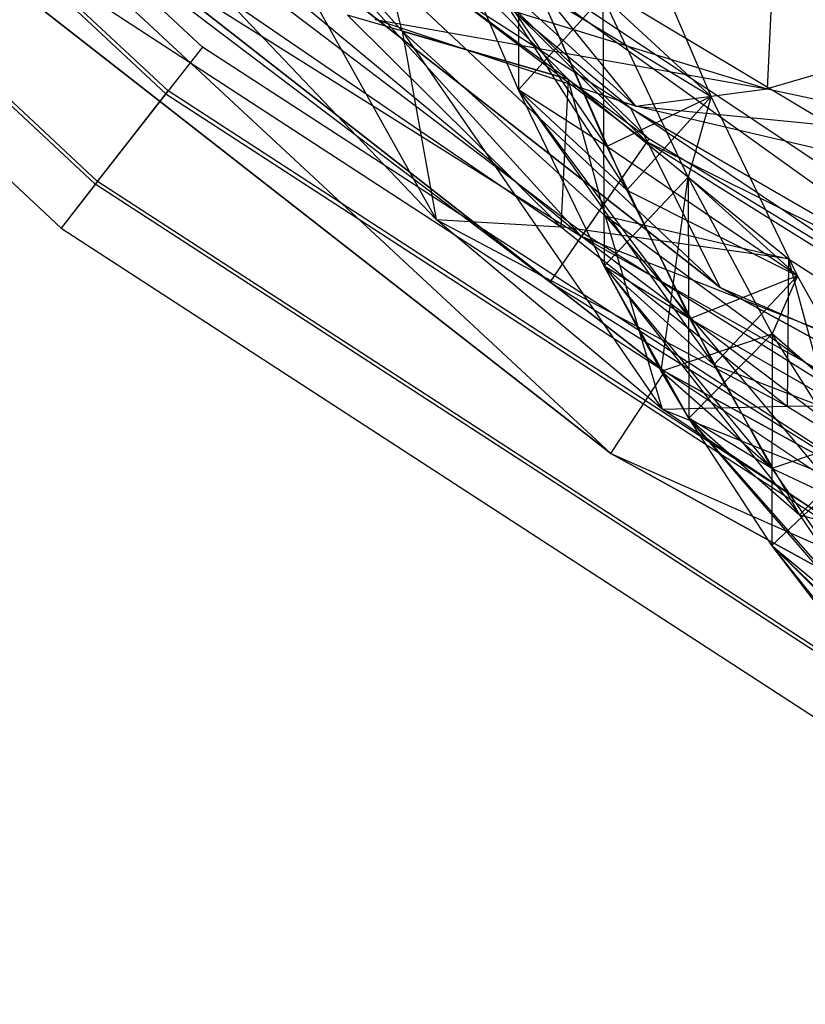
# Model space of a CAD drawing. Extents: x 5.4 to 34.8, y -14.7 to 14.7.
# Tile 5 of 251: x 11 to 12.6, y -13.2 to -11.2. Entities that reach past the tile are written whole.
import ezdxf

# ---------------------------------------------------------------- set-up
doc = ezdxf.new("R2010")
doc.units = 0
doc.header["$LTSCALE"] = 2.54
doc.layers.get('0').update_dxf_attribs({"color": 13, "linetype": 'CONTINUOUS'})

# ---------------------------------------------------------------- blocks, each defined once
blk = doc.blocks.new('BOHO_S_PM_7777_STL')
at = {"color": 0}
for p, q in [((11.3385, -11.2422, 7.6618), (9.5198, -9.5462, 7.6618)), ((11.3385, -11.2422, 7.6618), (9.5198, -9.5462, 7.6618)), ((9.4303, -9.6268, 7.8618), (11.2644, -11.3371, 7.8618)), ((9.4303, -9.6268, 7.8618), (11.2644, -11.3371, 7.8618)), ((11.269, -11.3313, 7.4575), (9.4358, -9.6218, 7.4575)), ((11.269, -11.3313, 7.4575), (9.4358, -9.6218, 7.4575)), ((11.1207, -11.521, 7.8575), (9.2569, -9.7829, 7.8575)), ((11.1207, -11.521, 7.8575), (9.2569, -9.7829, 7.8575)), ((11.1253, -11.5152, 7.4533), (9.2623, -9.778, 7.4533)), ((11.1253, -11.5152, 7.4533), (9.2623, -9.778, 7.4533)), ((9.1729, -9.8586, 7.6533), (11.0512, -11.6101, 7.6533)), ((9.1729, -9.8586, 7.6533), (11.0512, -11.6101, 7.6533)), ((12.3915, -11.7307, 4.4547), (10.447, -9.9088, 4.4547)), ((10.447, -9.9088, 4.4547), (12.2099, -11.3661, 4.4547)), ((12.3915, -11.7307, 4.4547), (10.447, -9.9088, 4.4547)), ((10.447, -9.9088, 4.6547), (12.2099, -11.3661, 4.4547)), ((10.447, -9.9088, 4.4547), (12.2099, -11.3661, 4.4547)), ((10.447, -9.9088, 4.6547), (12.2099, -11.3661, 4.4547)), ((10.447, -9.9088, 4.6547), (12.2099, -11.3661, 4.6547)), ((10.447, -9.9088, 4.6547), (12.2099, -11.3661, 4.6547)), ((12.1096, -11.627, 12.3575), (10.1622, -10.0095, 12.3575)), ((12.1096, -11.627, 12.3575), (10.1622, -10.0095, 12.3575)), ((10.6099, -10.3387, 4.4547), (12.3915, -11.7307, 4.4547)), ((12.3915, -11.7307, 4.4547), (10.6099, -10.3387, 4.6547)), ((12.3915, -11.7307, 4.4547), (10.6099, -10.3387, 4.6547)), ((12.3915, -11.7307, 4.6547), (10.6099, -10.3387, 4.6547)), ((10.6099, -10.3387, 4.4547), (12.3915, -11.7307, 4.4547)), ((10.6099, -10.3387, 4.6547), (12.2099, -11.3661, 4.6547)), ((10.6099, -10.3387, 4.6547), (12.2099, -11.3661, 4.6547)), ((12.3915, -11.7307, 4.6547), (10.6099, -10.3387, 4.6547)), ((12.2788, -11.9017, 10.1567), (10.4712, -10.4894, 10.1567)), ((10.4712, -10.4894, 10.1567), (12.2788, -11.9017, 9.9567)), ((12.2788, -11.9017, 9.9567), (10.4712, -10.4894, 9.9567)), ((10.4712, -10.4894, 10.1567), (12.2788, -11.9017, 9.9567)), ((12.2788, -11.9017, 10.1567), (10.4712, -10.4894, 10.1567)), ((12.1687, -12.0687, 9.9567), (10.4712, -10.4894, 9.9567)), ((12.2788, -11.9017, 9.9567), (10.4712, -10.4894, 9.9567)), ((12.1687, -12.0687, 9.9567), (10.4712, -10.4894, 9.9567)), ((10.3358, -10.6366, 10.1567), (12.2788, -11.9017, 10.1567)), ((10.3358, -10.6366, 10.1567), (12.2788, -11.9017, 10.1567)), ((10.3358, -10.6366, 10.1567), (12.1687, -12.0687, 10.1567)), ((12.1687, -12.0687, 9.9567), (10.3358, -10.6366, 9.9567)), ((12.1687, -12.0687, 9.9567), (10.3358, -10.6366, 9.9567)), ((12.1687, -12.0687, 9.9567), (10.3358, -10.6366, 10.1567)), ((12.1687, -12.0687, 9.9567), (10.3358, -10.6366, 10.1567)), ((10.3358, -10.6366, 10.1567), (12.1687, -12.0687, 10.1567)), ((11.2487, -10.6824, 12.3618), (12.242, -11.4348, 12.3618)), ((12.1096, -11.627, 12.3575), (11.2487, -10.6824, 12.3618)), ((11.2487, -10.6824, 12.3618), (12.242, -11.4348, 12.3618)), ((12.1096, -11.627, 12.3575), (11.2487, -10.6824, 12.3618)), ((11.9804, -10.7268, 13.3555), (11.9813, -11.3293, 12.5818)), ((11.9804, -10.7268, 13.3555), (11.9813, -11.3293, 12.5818)), ((11.7449, -11.2095, 11.4341), (11.3582, -10.7768, 12.0944)), ((11.3582, -10.7768, 12.0944), (11.8141, -11.5926, 11.2955)), ((11.3582, -10.7768, 12.0944), (11.8141, -11.5926, 11.2955)), ((11.7449, -11.2095, 11.4341), (11.3582, -10.7768, 12.0944)), ((13.3579, -11.9903, 12.1618), (11.6468, -10.8485, 12.1618)), ((11.6468, -10.8485, 12.1618), (12.242, -11.4348, 12.3618)), ((11.6468, -10.8485, 12.1618), (12.242, -11.4348, 12.3618)), ((11.6468, -10.8485, 12.1618), (12.2462, -11.4288, 11.9575)), ((11.6468, -10.8485, 12.1618), (12.2462, -11.4288, 11.9575)), ((11.6468, -10.8485, 12.1618), (13.5985, -12.2511, 11.9575)), ((13.3579, -11.9903, 12.1618), (11.6468, -10.8485, 12.1618)), ((11.6468, -10.8485, 12.1618), (13.5985, -12.2511, 11.9575)), ((12.1137, -11.6209, 11.9533), (11.1043, -10.8563, 11.9533)), ((12.1137, -11.6209, 11.9533), (11.1043, -10.8563, 11.9533)), ((11.7449, -11.2095, 11.4341), (11.6621, -10.8795, 11.8393)), ((11.6621, -10.8795, 11.8393), (12.0823, -11.3077, 11.1316)), ((11.7449, -11.2095, 11.4341), (11.6621, -10.8795, 11.8393)), ((11.6621, -10.8795, 11.8393), (12.0823, -11.3077, 11.1316)), ((11.7126, -10.9006, 6.623), (12.219, -11.3621, 5.7148)), ((11.7126, -10.9006, 6.623), (12.219, -11.3621, 5.7148)), ((11.9813, -11.3293, 12.5818), (11.807, -10.9243, 13.2109)), ((11.807, -10.9243, 13.2109), (12.2014, -11.533, 12.5886)), ((11.807, -10.9243, 13.2109), (12.2014, -11.533, 12.5886)), ((11.9813, -11.3293, 12.5818), (11.807, -10.9243, 13.2109)), ((12.1606, -11.4445, 12.7389), (11.807, -10.9243, 13.2109)), ((11.9813, -11.3293, 12.5818), (11.807, -10.9243, 13.2109)), ((12.1606, -11.4445, 12.7389), (11.807, -10.9243, 13.2109)), ((11.0274, -10.9489, 12.1533), (12.1096, -11.627, 12.3575)), ((11.0274, -10.9489, 12.1533), (12.0454, -11.7201, 12.1533)), ((11.0274, -10.9489, 12.1533), (12.1096, -11.627, 12.3575)), ((11.0274, -10.9489, 12.1533), (12.0454, -11.7201, 12.1533)), ((12.2462, -11.4288, 11.9575), (11.5772, -10.9376, 11.9575)), ((12.2462, -11.4288, 11.9575), (11.5772, -10.9376, 11.9575)), ((12.3728, -11.3426, 12.7447), (12.1975, -10.9328, 13.3765)), ((12.3728, -11.3426, 12.7447), (12.1975, -10.9328, 13.3765)), ((11.9028, -10.9728, 6.324), (12.219, -11.3621, 5.7148)), ((11.9028, -10.9728, 6.324), (12.219, -11.3621, 5.7148)), ((11.9028, -10.9728, 6.324), (12.7661, -11.4902, 4.9012)), ((11.9028, -10.9728, 6.324), (12.7661, -11.4902, 4.9012)), ((12.5, -11.0453, 5.6867), (12.4872, -11.3273, 5.5848)), ((12.5, -11.0453, 5.6867), (12.4872, -11.3273, 5.5848)), ((11.8141, -11.5926, 11.2955), (11.3835, -11.1403, 12.0247)), ((11.3835, -11.1403, 12.0247), (12.067, -11.6073, 11.1349)), ((11.3835, -11.1403, 12.0247), (12.067, -11.6073, 11.1349)), ((11.8141, -11.5926, 11.2955), (11.3835, -11.1403, 12.0247)), ((12.1527, -11.1389, 12.7379), (11.9813, -11.3293, 12.5818)), ((12.1527, -11.1389, 12.7379), (11.9813, -11.3293, 12.5818)), ((12.0241, -11.1303, 13.2319), (12.3728, -11.3426, 12.7447)), ((12.0241, -11.1303, 13.2319), (12.3728, -11.3426, 12.7447)), ((12.0241, -11.1303, 13.2319), (12.2014, -11.533, 12.5886)), ((12.0241, -11.1303, 13.2319), (12.2014, -11.533, 12.5886)), ((12.0241, -11.1303, 13.2319), (12.3728, -11.3426, 12.7447)), ((12.0241, -11.1303, 13.2319), (12.1606, -11.4445, 12.7389)), ((12.0241, -11.1303, 13.2319), (12.1606, -11.4445, 12.7389)), ((12.3728, -11.3426, 12.7447), (12.1527, -11.1389, 12.7379)), ((12.3728, -11.3426, 12.7447), (12.1527, -11.1389, 12.7379)), ((12.3261, -11.5064, 12.0943), (12.1527, -11.1389, 12.7379)), ((12.1527, -11.1389, 12.7379), (12.1556, -11.6877, 11.9268)), ((12.1527, -11.1389, 12.7379), (12.1556, -11.6877, 11.9268)), ((12.3261, -11.5064, 12.0943), (12.1527, -11.1389, 12.7379)), ((11.9563, -11.1644, 6.3971), (12.4872, -11.3273, 5.5848)), ((11.9563, -11.1644, 6.3971), (12.4872, -11.3273, 5.5848)), ((13.0383, -11.1647, 4.8902), (12.4872, -11.3273, 5.5848)), ((13.0383, -11.1647, 4.8902), (12.4872, -11.3273, 5.5848)), ((12.0823, -11.3077, 11.1316), (11.6335, -11.1772, 11.863)), ((11.6335, -11.1772, 11.863), (12.067, -11.6073, 11.1349)), ((12.0823, -11.3077, 11.1316), (11.6335, -11.1772, 11.863)), ((11.6335, -11.1772, 11.863), (12.067, -11.6073, 11.1349)), ((12.219, -11.3621, 5.7148), (11.6897, -11.1859, 6.5329)), ((11.6897, -11.1859, 6.5329), (12.4872, -11.3273, 5.5848)), ((11.6897, -11.1859, 6.5329), (12.4872, -11.3273, 5.5848)), ((12.219, -11.3621, 5.7148), (11.6897, -11.1859, 6.5329)), ((12.1575, -11.5852, 10.749), (11.7449, -11.2095, 11.4341)), ((11.7449, -11.2095, 11.4341), (12.0823, -11.3077, 11.1316)), ((11.7449, -11.2095, 11.4341), (12.0823, -11.3077, 11.1316)), ((11.7449, -11.2095, 11.4341), (11.8141, -11.5926, 11.2955)), ((11.7449, -11.2095, 11.4341), (11.8141, -11.5926, 11.2955)), ((11.7449, -11.2095, 11.4341), (12.2731, -11.9784, 10.5407)), ((11.7449, -11.2095, 11.4341), (12.2731, -11.9784, 10.5407)), ((12.1575, -11.5852, 10.749), (11.7449, -11.2095, 11.4341)), ((11.3385, -11.2422, 7.6618), (11.2644, -11.3371, 7.8618)), ((11.3385, -11.2422, 7.6618), (11.2644, -11.3371, 7.8618)), ((11.3385, -11.2422, 7.6618), (11.269, -11.3313, 7.4575)), ((11.3385, -11.2422, 7.6618), (11.269, -11.3313, 7.4575)), ((13.4242, -12.5967, 7.6618), (11.3385, -11.2422, 7.6618)), ((13.4242, -12.5967, 7.6618), (11.3385, -11.2422, 7.6618)), ((12.0823, -11.3077, 11.1316), (12.067, -11.6073, 11.1349)), ((12.0823, -11.3077, 11.1316), (12.067, -11.6073, 11.1349)), ((12.1575, -11.5852, 10.749), (12.0823, -11.3077, 11.1316)), ((12.0823, -11.3077, 11.1316), (12.5301, -11.6726, 10.3979)), ((12.1575, -11.5852, 10.749), (12.0823, -11.3077, 11.1316)), ((12.0823, -11.3077, 11.1316), (12.5301, -11.6726, 10.3979)), ((12.1556, -11.6877, 11.9268), (11.9813, -11.3293, 12.5818)), ((11.9813, -11.3293, 12.5818), (12.2014, -11.533, 12.5886)), ((11.9813, -11.3293, 12.5818), (12.2014, -11.533, 12.5886)), ((11.9813, -11.3293, 12.5818), (12.3784, -11.8883, 11.917)), ((11.9813, -11.3293, 12.5818), (12.3784, -11.8883, 11.917)), ((12.1556, -11.6877, 11.9268), (11.9813, -11.3293, 12.5818)), ((12.3295, -11.7946, 12.1065), (11.9813, -11.3293, 12.5818)), ((12.1556, -11.6877, 11.9268), (11.9813, -11.3293, 12.5818)), ((12.3295, -11.7946, 12.1065), (11.9813, -11.3293, 12.5818)), ((12.1606, -11.4445, 12.7389), (11.9813, -11.3293, 12.5818)), ((12.1606, -11.4445, 12.7389), (11.9813, -11.3293, 12.5818)), ((12.219, -11.3621, 5.7148), (12.4872, -11.3273, 5.5848)), ((12.219, -11.3621, 5.7148), (12.4872, -11.3273, 5.5848)), ((12.4872, -11.3273, 5.5848), (13.0352, -11.4428, 4.7773)), ((12.4872, -11.3273, 5.5848), (13.0352, -11.4428, 4.7773)), ((11.2644, -11.3371, 7.8618), (11.1207, -11.521, 7.8575)), ((11.2644, -11.3371, 7.8618), (11.1207, -11.521, 7.8575)), ((11.1253, -11.5152, 7.4533), (11.269, -11.3313, 7.4575)), ((11.1253, -11.5152, 7.4533), (11.269, -11.3313, 7.4575)), ((11.2644, -11.3371, 7.8618), (13.3677, -12.703, 7.8618)), ((11.2644, -11.3371, 7.8618), (13.3677, -12.703, 7.8618)), ((13.3711, -12.6965, 7.4575), (11.269, -11.3313, 7.4575)), ((13.3711, -12.6965, 7.4575), (11.269, -11.3313, 7.4575)), ((12.3728, -11.3426, 12.7447), (12.1606, -11.4445, 12.7389)), ((12.3728, -11.3426, 12.7447), (12.1606, -11.4445, 12.7389)), ((12.2014, -11.533, 12.5886), (12.3728, -11.3426, 12.7447)), ((12.2014, -11.533, 12.5886), (12.3728, -11.3426, 12.7447)), ((12.3728, -11.3426, 12.7447), (12.3261, -11.5064, 12.0943)), ((12.3728, -11.3426, 12.7447), (12.3261, -11.5064, 12.0943)), ((12.5489, -11.7071, 12.0846), (12.3728, -11.3426, 12.7447)), ((12.5489, -11.7071, 12.0846), (12.3728, -11.3426, 12.7447)), ((12.5489, -11.7071, 12.0846), (12.3728, -11.3426, 12.7447)), ((14.3733, -12.8188, 4.4547), (12.2099, -11.3661, 4.4547)), ((12.2099, -11.3661, 4.4547), (14.1886, -12.5134, 4.4547)), ((14.3733, -12.8188, 4.4547), (12.2099, -11.3661, 4.4547)), ((12.3915, -11.7307, 4.4547), (12.2099, -11.3661, 4.4547)), ((12.3915, -11.7307, 4.4547), (12.2099, -11.3661, 4.4547)), ((12.2099, -11.3661, 4.6547), (12.2099, -11.3661, 4.4547)), ((12.2099, -11.3661, 4.6547), (12.2099, -11.3661, 4.4547)), ((12.2099, -11.3661, 4.6547), (14.1886, -12.5134, 4.4547)), ((12.2099, -11.3661, 4.4547), (14.1886, -12.5134, 4.4547)), ((12.2099, -11.3661, 4.6547), (14.1886, -12.5134, 4.4547)), ((12.2099, -11.3661, 4.6547), (14.1886, -12.5134, 4.6547)), ((12.3915, -11.7307, 4.6547), (12.2099, -11.3661, 4.6547)), ((12.3915, -11.7307, 4.6547), (12.2099, -11.3661, 4.6547)), ((12.2099, -11.3661, 4.6547), (14.1886, -12.5134, 4.6547)), ((12.7661, -11.4902, 4.9012), (12.219, -11.3621, 5.7148)), ((12.219, -11.3621, 5.7148), (13.0352, -11.4428, 4.7773)), ((12.219, -11.3621, 5.7148), (13.0352, -11.4428, 4.7773)), ((12.7661, -11.4902, 4.9012), (12.219, -11.3621, 5.7148)), ((12.2462, -11.4288, 11.9575), (12.1137, -11.6209, 11.9533)), ((12.2462, -11.4288, 11.9575), (12.1137, -11.6209, 11.9533)), ((13.5985, -12.2511, 11.9575), (12.2462, -11.4288, 11.9575)), ((13.5985, -12.2511, 11.9575), (12.2462, -11.4288, 11.9575)), ((12.242, -11.4348, 12.3618), (12.1096, -11.627, 12.3575)), ((12.242, -11.4348, 12.3618), (12.1096, -11.627, 12.3575)), ((12.5489, -11.7071, 12.0846), (12.1606, -11.4445, 12.7389)), ((12.1606, -11.4445, 12.7389), (12.3295, -11.7946, 12.1065)), ((12.5489, -11.7071, 12.0846), (12.1606, -11.4445, 12.7389)), ((12.1606, -11.4445, 12.7389), (12.3295, -11.7946, 12.1065)), ((13.3579, -11.9903, 12.1618), (12.242, -11.4348, 12.3618)), ((12.242, -11.4348, 12.3618), (13.2987, -12.0951, 12.3618)), ((13.3579, -11.9903, 12.1618), (12.242, -11.4348, 12.3618)), ((12.242, -11.4348, 12.3618), (13.2987, -12.0951, 12.3618)), ((12.3261, -11.5064, 12.0943), (12.1556, -11.6877, 11.9268)), ((12.3261, -11.5064, 12.0943), (12.1556, -11.6877, 11.9268)), ((12.3261, -11.5064, 12.0943), (12.1556, -11.6877, 11.9268)), ((12.2716, -11.9011, 11.4702), (12.3261, -11.5064, 12.0943)), ((12.2716, -11.9011, 11.4702), (12.3261, -11.5064, 12.0943)), ((12.5489, -11.7071, 12.0846), (12.3261, -11.5064, 12.0943)), ((12.5489, -11.7071, 12.0846), (12.3261, -11.5064, 12.0943)), ((12.4973, -11.825, 11.4235), (12.3261, -11.5064, 12.0943)), ((12.3261, -11.5064, 12.0943), (12.3273, -11.9963, 11.2453)), ((12.3261, -11.5064, 12.0943), (12.3273, -11.9963, 11.2453)), ((12.4973, -11.825, 11.4235), (12.3261, -11.5064, 12.0943)), ((12.4973, -11.825, 11.4235), (12.3261, -11.5064, 12.0943)), ((11.1253, -11.5152, 7.4533), (11.0512, -11.6101, 7.6533)), ((11.1253, -11.5152, 7.4533), (11.0512, -11.6101, 7.6533)), ((11.1207, -11.521, 7.8575), (11.0512, -11.6101, 7.6533)), ((11.1207, -11.521, 7.8575), (11.0512, -11.6101, 7.6533)), ((13.2581, -12.909, 7.8575), (11.1207, -11.521, 7.8575)), ((13.2581, -12.909, 7.8575), (11.1207, -11.521, 7.8575)), ((13.2615, -12.9025, 7.4533), (11.1253, -11.5152, 7.4533)), ((13.2615, -12.9025, 7.4533), (11.1253, -11.5152, 7.4533)), ((12.2014, -11.533, 12.5886), (12.5489, -11.7071, 12.0846)), ((12.2014, -11.533, 12.5886), (12.5489, -11.7071, 12.0846)), ((12.2014, -11.533, 12.5886), (12.3784, -11.8883, 11.917)), ((12.2014, -11.533, 12.5886), (12.3784, -11.8883, 11.917)), ((12.5933, -11.9051, 10.0428), (12.1575, -11.5852, 10.749)), ((12.1575, -11.5852, 10.749), (12.5301, -11.6726, 10.3979)), ((12.1575, -11.5852, 10.749), (12.5301, -11.6726, 10.3979)), ((12.1575, -11.5852, 10.749), (12.2731, -11.9784, 10.5407)), ((12.1575, -11.5852, 10.749), (12.2731, -11.9784, 10.5407)), ((12.1575, -11.5852, 10.749), (12.7569, -12.2999, 9.7644)), ((12.1575, -11.5852, 10.749), (12.7569, -12.2999, 9.7644)), ((12.5933, -11.9051, 10.0428), (12.1575, -11.5852, 10.749)), ((12.2731, -11.9784, 10.5407), (11.8141, -11.5926, 11.2955)), ((11.8141, -11.5926, 11.2955), (12.067, -11.6073, 11.1349)), ((11.8141, -11.5926, 11.2955), (12.067, -11.6073, 11.1349)), ((11.8141, -11.5926, 11.2955), (12.5277, -11.9721, 10.3822)), ((11.8141, -11.5926, 11.2955), (12.5277, -11.9721, 10.3822)), ((12.2731, -11.9784, 10.5407), (11.8141, -11.5926, 11.2955)), ((12.5301, -11.6726, 10.3979), (12.067, -11.6073, 11.1349)), ((12.067, -11.6073, 11.1349), (12.5277, -11.9721, 10.3822)), ((12.5301, -11.6726, 10.3979), (12.067, -11.6073, 11.1349)), ((12.067, -11.6073, 11.1349), (12.5277, -11.9721, 10.3822)), ((11.0512, -11.6101, 7.6533), (13.205, -13.0088, 7.6533)), ((11.0512, -11.6101, 7.6533), (13.205, -13.0088, 7.6533)), ((12.0454, -11.7201, 12.1533), (12.1137, -11.6209, 11.9533)), ((12.0454, -11.7201, 12.1533), (12.1137, -11.6209, 11.9533)), ((12.0454, -11.7201, 12.1533), (12.1096, -11.627, 12.3575)), ((12.0454, -11.7201, 12.1533), (12.1096, -11.627, 12.3575)), ((13.1285, -12.3968, 12.1533), (12.1096, -11.627, 12.3575)), ((13.1285, -12.3968, 12.1533), (12.1096, -11.627, 12.3575)), ((14.3144, -12.8708, 12.3575), (12.1096, -11.627, 12.3575)), ((13.2987, -12.0951, 12.3618), (12.1096, -11.627, 12.3575)), ((14.3144, -12.8708, 12.3575), (12.1096, -11.627, 12.3575)), ((13.2987, -12.0951, 12.3618), (12.1096, -11.627, 12.3575)), ((13.1877, -12.292, 11.9533), (12.1137, -11.6209, 11.9533)), ((13.1877, -12.292, 11.9533), (12.1137, -11.6209, 11.9533)), ((12.3273, -11.9963, 11.2453), (12.1556, -11.6877, 11.9268)), ((12.1556, -11.6877, 11.9268), (12.3784, -11.8883, 11.917)), ((12.1556, -11.6877, 11.9268), (12.3784, -11.8883, 11.917)), ((12.1556, -11.6877, 11.9268), (12.5526, -12.1928, 11.2192)), ((12.1556, -11.6877, 11.9268), (12.5526, -12.1928, 11.2192)), ((12.3273, -11.9963, 11.2453), (12.1556, -11.6877, 11.9268)), ((12.2716, -11.9011, 11.4702), (12.1556, -11.6877, 11.9268)), ((12.4961, -12.0991, 11.4493), (12.1556, -11.6877, 11.9268)), ((12.2716, -11.9011, 11.4702), (12.1556, -11.6877, 11.9268)), ((12.4961, -12.0991, 11.4493), (12.1556, -11.6877, 11.9268)), ((12.3295, -11.7946, 12.1065), (12.1556, -11.6877, 11.9268)), ((12.3295, -11.7946, 12.1065), (12.1556, -11.6877, 11.9268)), ((12.5301, -11.6726, 10.3979), (12.5277, -11.9721, 10.3822)), ((12.5301, -11.6726, 10.3979), (12.5277, -11.9721, 10.3822)), ((12.5933, -11.9051, 10.0428), (12.5301, -11.6726, 10.3979)), ((12.5301, -11.6726, 10.3979), (13.0025, -11.9762, 9.6423)), ((12.5933, -11.9051, 10.0428), (12.5301, -11.6726, 10.3979)), ((12.5301, -11.6726, 10.3979), (13.0025, -11.9762, 9.6423)), ((12.5489, -11.7071, 12.0846), (12.3295, -11.7946, 12.1065)), ((12.5489, -11.7071, 12.0846), (12.3295, -11.7946, 12.1065)), ((12.3784, -11.8883, 11.917), (12.5489, -11.7071, 12.0846)), ((12.3784, -11.8883, 11.917), (12.5489, -11.7071, 12.0846)), ((12.5489, -11.7071, 12.0846), (12.4973, -11.825, 11.4235)), ((12.5489, -11.7071, 12.0846), (12.4973, -11.825, 11.4235)), ((12.7226, -12.0215, 11.3974), (12.5489, -11.7071, 12.0846)), ((12.7226, -12.0215, 11.3974), (12.5489, -11.7071, 12.0846)), ((12.7226, -12.0215, 11.3974), (12.5489, -11.7071, 12.0846)), ((12.0454, -11.7201, 12.1533), (13.1285, -12.3968, 12.1533)), ((12.0454, -11.7201, 12.1533), (13.1285, -12.3968, 12.1533)), ((12.3915, -11.7307, 4.4547), (12.3915, -11.7307, 4.6547)), ((12.3915, -11.7307, 4.4547), (12.3915, -11.7307, 4.6547)), ((12.3915, -11.7307, 4.4547), (14.3733, -12.8188, 4.4547)), ((14.3733, -12.8188, 4.4547), (12.3915, -11.7307, 4.6547)), ((14.3733, -12.8188, 4.4547), (12.3915, -11.7307, 4.6547)), ((14.3733, -12.8188, 4.6547), (12.3915, -11.7307, 4.6547)), ((12.3915, -11.7307, 4.4547), (14.3733, -12.8188, 4.4547)), ((12.3915, -11.7307, 4.6547), (14.1886, -12.5134, 4.6547)), ((12.3915, -11.7307, 4.6547), (14.1886, -12.5134, 4.6547)), ((14.3733, -12.8188, 4.6547), (12.3915, -11.7307, 4.6547)), ((12.7226, -12.0215, 11.3974), (12.3295, -11.7946, 12.1065)), ((12.3295, -11.7946, 12.1065), (12.4961, -12.0991, 11.4493)), ((12.7226, -12.0215, 11.3974), (12.3295, -11.7946, 12.1065)), ((12.3295, -11.7946, 12.1065), (12.4961, -12.0991, 11.4493)), ((12.2716, -11.9011, 11.4702), (12.4973, -11.825, 11.4235)), ((12.2716, -11.9011, 11.4702), (12.4973, -11.825, 11.4235)), ((12.4973, -11.825, 11.4235), (12.3273, -11.9963, 11.2453)), ((12.4973, -11.825, 11.4235), (12.3273, -11.9963, 11.2453)), ((12.4973, -11.825, 11.4235), (12.3273, -11.9963, 11.2453)), ((12.4973, -11.825, 11.4235), (12.4967, -12.2554, 10.5406)), ((12.4973, -11.825, 11.4235), (12.4967, -12.2554, 10.5406)), ((12.7226, -12.0215, 11.3974), (12.4973, -11.825, 11.4235)), ((12.7226, -12.0215, 11.3974), (12.4973, -11.825, 11.4235)), ((12.6661, -12.0943, 10.7287), (12.4973, -11.825, 11.4235)), ((12.6661, -12.0943, 10.7287), (12.4973, -11.825, 11.4235)), ((12.3784, -11.8883, 11.917), (12.7226, -12.0215, 11.3974)), ((12.3784, -11.8883, 11.917), (12.7226, -12.0215, 11.3974)), ((12.3784, -11.8883, 11.917), (12.5526, -12.1928, 11.2192)), ((12.3784, -11.8883, 11.917), (12.5526, -12.1928, 11.2192)), ((12.1687, -12.0687, 10.1567), (12.2788, -11.9017, 10.1567)), ((12.1687, -12.0687, 10.1567), (12.2788, -11.9017, 10.1567)), ((12.1687, -12.0687, 9.9567), (12.2788, -11.9017, 9.9567)), ((12.1687, -12.0687, 9.9567), (12.2788, -11.9017, 9.9567)), ((12.3273, -11.9963, 11.2453), (12.2716, -11.9011, 11.4702)), ((12.4961, -12.0991, 11.4493), (12.2716, -11.9011, 11.4702)), ((12.3273, -11.9963, 11.2453), (12.2716, -11.9011, 11.4702)), ((12.4961, -12.0991, 11.4493), (12.2716, -11.9011, 11.4702)), ((14.2895, -13.0057, 10.1567), (12.2788, -11.9017, 10.1567)), ((12.2788, -11.9017, 10.1567), (12.2788, -11.9017, 9.9567)), ((12.2788, -11.9017, 10.1567), (12.2788, -11.9017, 9.9567)), ((12.2788, -11.9017, 10.1567), (14.2895, -13.0057, 9.9567)), ((14.2895, -13.0057, 9.9567), (12.2788, -11.9017, 9.9567)), ((12.2788, -11.9017, 10.1567), (14.2895, -13.0057, 9.9567)), ((14.2895, -13.0057, 10.1567), (12.2788, -11.9017, 10.1567)), ((14.2077, -13.1882, 9.9567), (12.2788, -11.9017, 9.9567)), ((14.2895, -13.0057, 9.9567), (12.2788, -11.9017, 9.9567)), ((14.2077, -13.1882, 9.9567), (12.2788, -11.9017, 9.9567)), ((12.2731, -11.9784, 10.5407), (12.5277, -11.9721, 10.3822)), ((12.2731, -11.9784, 10.5407), (12.5277, -11.9721, 10.3822)), ((12.7569, -12.2999, 9.7644), (12.2731, -11.9784, 10.5407)), ((12.2731, -11.9784, 10.5407), (13.0123, -12.2742, 9.6093)), ((12.2731, -11.9784, 10.5407), (13.0123, -12.2742, 9.6093)), ((12.7569, -12.2999, 9.7644), (12.2731, -11.9784, 10.5407)), ((13.0025, -11.9762, 9.6423), (12.5277, -11.9721, 10.3822)), ((12.5277, -11.9721, 10.3822), (13.0123, -12.2742, 9.6093)), ((13.0025, -11.9762, 9.6423), (12.5277, -11.9721, 10.3822)), ((12.5277, -11.9721, 10.3822), (13.0123, -12.2742, 9.6093)), ((12.4967, -12.2554, 10.5406), (12.3273, -11.9963, 11.2453)), ((12.3273, -11.9963, 11.2453), (12.5526, -12.1928, 11.2192)), ((12.3273, -11.9963, 11.2453), (12.5526, -12.1928, 11.2192)), ((12.3273, -11.9963, 11.2453), (12.7242, -12.4466, 10.4994)), ((12.3273, -11.9963, 11.2453), (12.7242, -12.4466, 10.4994)), ((12.4967, -12.2554, 10.5406), (12.3273, -11.9963, 11.2453)), ((12.8225, -12.5705, 10.0752), (12.3273, -11.9963, 11.2453)), ((12.4967, -12.2554, 10.5406), (12.3273, -11.9963, 11.2453)), ((12.8225, -12.5705, 10.0752), (12.3273, -11.9963, 11.2453)), ((12.4961, -12.0991, 11.4493), (12.3273, -11.9963, 11.2453)), ((12.4961, -12.0991, 11.4493), (12.3273, -11.9963, 11.2453)), ((12.7226, -12.0215, 11.3974), (12.4961, -12.0991, 11.4493)), ((12.7226, -12.0215, 11.3974), (12.4961, -12.0991, 11.4493)), ((12.5526, -12.1928, 11.2192), (12.7226, -12.0215, 11.3974)), ((12.5526, -12.1928, 11.2192), (12.7226, -12.0215, 11.3974)), ((12.1687, -12.0687, 10.1567), (14.2895, -13.0057, 10.1567)), ((12.1687, -12.0687, 10.1567), (14.2895, -13.0057, 10.1567)), ((12.1687, -12.0687, 10.1567), (14.2077, -13.1882, 10.1567)), ((14.2077, -13.1882, 9.9567), (12.1687, -12.0687, 9.9567)), ((12.1687, -12.0687, 9.9567), (12.1687, -12.0687, 10.1567)), ((12.1687, -12.0687, 9.9567), (12.1687, -12.0687, 10.1567)), ((14.2077, -13.1882, 9.9567), (12.1687, -12.0687, 9.9567)), ((14.2077, -13.1882, 9.9567), (12.1687, -12.0687, 10.1567)), ((14.2077, -13.1882, 9.9567), (12.1687, -12.0687, 10.1567)), ((12.1687, -12.0687, 10.1567), (14.2077, -13.1882, 10.1567)), ((12.8936, -12.2855, 10.6875), (12.4961, -12.0991, 11.4493)), ((12.4961, -12.0991, 11.4493), (12.8225, -12.5705, 10.0752)), ((12.8936, -12.2855, 10.6875), (12.4961, -12.0991, 11.4493)), ((12.4961, -12.0991, 11.4493), (12.8225, -12.5705, 10.0752)), ((12.6661, -12.0943, 10.7287), (12.4967, -12.2554, 10.5406)), ((12.6661, -12.0943, 10.7287), (12.4967, -12.2554, 10.5406)), ((12.6661, -12.0943, 10.7287), (12.4967, -12.2554, 10.5406)), ((12.5526, -12.1928, 11.2192), (12.8936, -12.2855, 10.6875)), ((12.5526, -12.1928, 11.2192), (12.8936, -12.2855, 10.6875)), ((12.5526, -12.1928, 11.2192), (12.7242, -12.4466, 10.4994)), ((12.5526, -12.1928, 11.2192), (12.7242, -12.4466, 10.4994)), ((12.6642, -12.4654, 9.817), (12.4967, -12.2554, 10.5406)), ((12.4967, -12.2554, 10.5406), (12.7242, -12.4466, 10.4994)), ((12.4967, -12.2554, 10.5406), (12.7242, -12.4466, 10.4994)), ((12.4967, -12.2554, 10.5406), (12.8939, -12.6505, 9.7619)), ((12.4967, -12.2554, 10.5406), (12.8939, -12.6505, 9.7619)), ((12.6642, -12.4654, 9.817), (12.4967, -12.2554, 10.5406)), ((12.5937, -12.3827, 10.1246), (12.4967, -12.2554, 10.5406)), ((12.5937, -12.3827, 10.1246), (12.4967, -12.2554, 10.5406)), ((12.8225, -12.5705, 10.0752), (12.4967, -12.2554, 10.5406)), ((12.8225, -12.5705, 10.0752), (12.4967, -12.2554, 10.5406))]:
    blk.add_line(p, q, dxfattribs=at)

msp = doc.modelspace()

# ---------------------------------------------------------------- block references
at = {"color": 0}
msp.add_blockref('BOHO_S_PM_7777_STL', (0, 0), dxfattribs=at)

doc.saveas('drawing.dxf')
